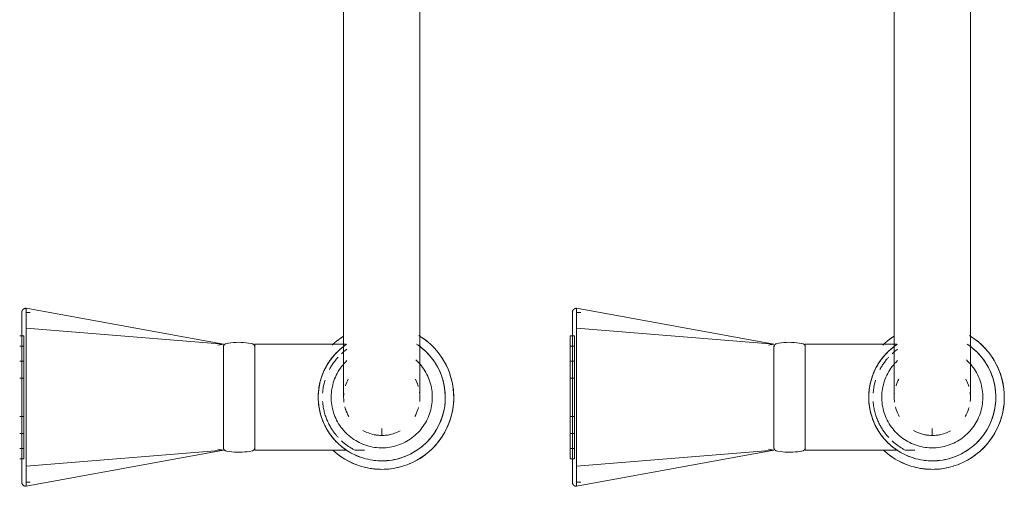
# Model space of a CAD drawing. Header units: millimetres. Extents: x -281 to 121694, y -16481 to 65128.
# Tile 19 of 256: x 14474 to 14706, y 15114 to 15224. Entities that reach past the tile are written whole.
import ezdxf

# ---------------------------------------------------------------- set-up
doc = ezdxf.new("R2010")
doc.units = ezdxf.units.MM
doc.layers.add('A--L74__VasteSanitaireVoorz', color=1, linetype='Continuous', lineweight=5)
doc.layers.add('A--L82__LosseGebruikersInvent', color=1, linetype='Continuous', lineweight=5)

# ---------------------------------------------------------------- blocks, each defined once
blk = doc.blocks.new('NLRS_82_FU_UN_spoekbak_gen_kad - spoelbak dxbxh 900x1200x957-V356-L_80_ 15')
at = {"layer": 'A--L74__VasteSanitaireVoorz'}
for p, q in [((37.39, -44.82), (84, -36.32)), ((84, -36.45), (84, -36.32)), ((84, -41.04), (84, -36.32)), ((84, -36.55), (84, -36.45)), ((84, -36.57), (84, -36.45)), ((167.39, -44.82), (214, -36.32)), ((214, -36.45), (214, -36.32)), ((214, -41.04), (214, -36.32)), ((214, -36.55), (214, -36.45)), ((214, -36.57), (214, -36.45)), ((84, -37.32), (83, -37.32)), ((214, -37.32), (213, -37.32)), ((37.39, -44.82), (84, -41.04)), ((84, -73.61), (84, -41.04)), ((167.39, -44.82), (214, -41.04)), ((214, -73.61), (214, -41.04)), ((85.5, -42.82), (84.5, -42.82)), ((84.5, -42.82), (84.5, -71.82)), ((84.5, -42.82), (84.5, -71.82)), ((85.5, -71.82), (85.5, -42.82)), ((85.5, -71.82), (85.5, -42.82)), ((215.5, -42.82), (214.5, -42.82)), ((214.5, -42.82), (214.5, -71.82)), ((214.5, -42.82), (214.5, -71.82)), ((6.3, -44.82), (4.1, -44.82)), ((30, -44.82), (8.29, -44.82)), ((30, -69.82), (30, -44.82)), ((38.71, -45.05), (37.39, -44.82)), ((37.39, -45.25), (37.39, -69.4)), ((85.5, -45.24), (84.5, -45.24)), ((84.5, -45.24), (84.5, -69.41)), ((84.5, -45.24), (84.5, -69.41)), ((84.5, -69.41), (84.5, -45.24)), ((84.5, -69.41), (84.5, -45.24)), ((85.5, -69.41), (85.5, -45.24)), ((85.5, -69.41), (85.5, -45.24)), ((85.5, -45.24), (85.5, -69.41)), ((85.5, -45.24), (85.5, -69.41)), ((136.3, -44.82), (134.1, -44.82)), ((160, -44.82), (138.29, -44.82)), ((160, -69.82), (160, -44.82)), ((168.71, -45.05), (167.39, -44.82)), ((167.39, -45.25), (167.39, -69.4)), ((215.5, -45.24), (214.5, -45.24)), ((214.5, -45.24), (214.5, -69.41)), ((214.5, -45.24), (214.5, -69.41)), ((214.5, -69.41), (214.5, -45.24)), ((214.5, -69.41), (214.5, -45.24)), ((0, -48.49), (0, -49.97)), ((85.5, -48.79), (84.5, -48.79)), ((84.5, -48.79), (84.5, -65.85)), ((84.5, -48.79), (84.5, -65.85)), ((84.5, -65.85), (84.5, -48.79)), ((84.5, -65.85), (84.5, -48.79)), ((85.5, -65.85), (85.5, -48.79)), ((85.5, -65.85), (85.5, -48.79)), ((85.5, -48.79), (85.5, -65.85)), ((85.5, -48.79), (85.5, -65.85)), ((130, -48.49), (130, -49.97)), ((215.5, -48.79), (214.5, -48.79)), ((214.5, -48.79), (214.5, -65.85)), ((214.5, -48.79), (214.5, -65.85)), ((214.5, -65.85), (214.5, -48.79)), ((214.5, -65.85), (214.5, -48.79)), ((85.5, -52.79), (84.5, -52.79)), ((84.5, -52.79), (84.5, -61.86)), ((84.5, -52.79), (84.5, -61.86)), ((84.5, -61.86), (84.5, -52.79)), ((84.5, -61.86), (84.5, -52.79)), ((85.5, -61.86), (85.5, -52.79)), ((85.5, -61.86), (85.5, -52.79)), ((85.5, -52.79), (85.5, -61.86)), ((85.5, -52.79), (85.5, -61.86)), ((215.5, -52.79), (214.5, -52.79)), ((214.5, -52.79), (214.5, -61.86)), ((214.5, -52.79), (214.5, -61.86)), ((214.5, -61.86), (214.5, -52.79)), ((214.5, -61.86), (214.5, -52.79)), ((84, -59.18), (84, -55.47)), ((214, -59.18), (214, -55.47)), ((84.5, -61.86), (85.5, -61.86)), ((214.5, -61.86), (215.5, -61.86)), ((84.5, -65.85), (85.5, -65.85)), ((214.5, -65.85), (215.5, -65.85)), ((37.39, -69.82), (38.71, -69.6)), ((84.5, -69.41), (85.5, -69.41)), ((167.39, -69.82), (168.71, -69.6)), ((214.5, -69.41), (215.5, -69.41)), ((8.39, -69.82), (30, -69.82)), ((37.39, -69.82), (84, -78.33)), ((37.39, -69.82), (84, -73.61)), ((84.5, -71.82), (85.5, -71.82)), ((138.39, -69.82), (160, -69.82)), ((167.39, -69.82), (214, -78.33)), ((167.39, -69.82), (214, -73.61)), ((214.5, -71.82), (215.5, -71.82)), ((84, -78.33), (84, -73.61)), ((214, -78.33), (214, -73.61)), ((83, -77.33), (84, -77.33)), ((213, -77.33), (214, -77.33)), ((-9, -87.32), (-9, -177.32)), ((9, -177.32), (9, -87.32)), ((121, -87.32), (121, -177.32)), ((139, -177.32), (139, -87.32))]:
    blk.add_line(p, q, dxfattribs=at)
at = {"layer": 'A--L74__VasteSanitaireVoorz', "flags": 128}
for points in [[(84, -36.32), (84.04, -36.32), (84.08, -36.32), (84.12, -36.33), (84.16, -36.33), (84.2, -36.34), (84.24, -36.35), (84.28, -36.36), (84.31, -36.37), (84.35, -36.38), (84.39, -36.4), (84.43, -36.41), (84.46, -36.43), (84.5, -36.45), (84.53, -36.47), (84.56, -36.49), (84.6, -36.52), (84.63, -36.54), (84.66, -36.57), (84.69, -36.59), (84.72, -36.62), (84.74, -36.65), (84.77, -36.68), (84.8, -36.71), (84.82, -36.75), (84.84, -36.78), (84.86, -36.81), (84.88, -36.85), (84.9, -36.88), (84.92, -36.92), (84.93, -36.96), (84.95, -36.99), (84.96, -37.03), (84.97, -37.07), (84.98, -37.11), (84.99, -37.15), (84.99, -37.19), (85, -37.23), (85, -37.27), (85, -37.31), (85, -37.32)], [(214, -36.32), (214.04, -36.32), (214.08, -36.32), (214.12, -36.33), (214.16, -36.33), (214.2, -36.34), (214.24, -36.35), (214.28, -36.36), (214.31, -36.37), (214.35, -36.38), (214.39, -36.4), (214.43, -36.41), (214.46, -36.43), (214.5, -36.45), (214.53, -36.47), (214.56, -36.49), (214.6, -36.52), (214.63, -36.54), (214.66, -36.57), (214.69, -36.59), (214.72, -36.62), (214.74, -36.65), (214.77, -36.68), (214.8, -36.71), (214.82, -36.75), (214.84, -36.78), (214.86, -36.81), (214.88, -36.85), (214.9, -36.88), (214.92, -36.92), (214.93, -36.96), (214.95, -36.99), (214.96, -37.03), (214.97, -37.07), (214.98, -37.11), (214.99, -37.15), (214.99, -37.19), (215, -37.23), (215, -37.27), (215, -37.31), (215, -37.32)], [(85, -37.32), (85, -37.32), (85, -37.34), (85, -37.36), (85, -37.4), (85, -37.43)], [(85, -41.36), (85, -41.14), (85, -40.92), (85, -40.7), (85, -40.49), (85, -40.28), (85, -40.07), (85, -39.87), (85, -39.68), (85, -39.49), (85, -39.31), (85, -39.13), (85, -38.97), (85, -38.8), (85, -38.65), (85, -38.5), (85, -38.36), (85, -38.23), (85, -38.11), (85, -37.99), (85, -37.89), (85, -37.79), (85, -37.7), (85, -37.62), (85, -37.55), (85, -37.49), (85, -37.44), (85, -37.39), (85, -37.36), (85, -37.34), (85, -37.32), (85, -37.32)], [(85, -37.43), (85, -37.84), (85, -38.33), (85, -38.89), (85, -39.53), (85, -40.24), (85, -41.03), (85, -41.88), (85, -42.81), (85, -43.8), (85, -44.86), (85, -45.99), (85, -47.18), (85, -48.43), (85, -49.74), (85, -51.11), (85, -52.53), (85, -53.39)], [(215, -37.32), (215, -37.32), (215, -37.34), (215, -37.36), (215, -37.4), (215, -37.43)], [(215, -41.36), (215, -41.14), (215, -40.92), (215, -40.7), (215, -40.49), (215, -40.28), (215, -40.07), (215, -39.87), (215, -39.68), (215, -39.49), (215, -39.31), (215, -39.13), (215, -38.97), (215, -38.8), (215, -38.65), (215, -38.5), (215, -38.36), (215, -38.23), (215, -38.11), (215, -37.99), (215, -37.89), (215, -37.79), (215, -37.7), (215, -37.62), (215, -37.55), (215, -37.49), (215, -37.44), (215, -37.39), (215, -37.36), (215, -37.34), (215, -37.32), (215, -37.32)], [(215, -37.43), (215, -37.84), (215, -38.33), (215, -38.89), (215, -39.53), (215, -40.24), (215, -41.03), (215, -41.88), (215, -42.81), (215, -43.8), (215, -44.86), (215, -45.99), (215, -47.18), (215, -48.43), (215, -49.74), (215, -51.11), (215, -52.53), (215, -53.39)], [(0, -40.32), (-0.68, -40.34), (-1.36, -40.38), (-2.04, -40.45), (-2.71, -40.54), (-3.38, -40.66), (-4.04, -40.81), (-4.7, -40.99), (-5.35, -41.19), (-5.99, -41.41), (-6.62, -41.67), (-7.24, -41.94), (-7.85, -42.25), (-8.45, -42.57), (-9.03, -42.92), (-9.6, -43.29), (-10.15, -43.69), (-10.69, -44.11), (-11.21, -44.54), (-11.71, -45), (-12.2, -45.48), (-12.66, -45.98), (-13.1, -46.49), (-13.53, -47.03), (-13.93, -47.57), (-14.31, -48.14), (-14.66, -48.72), (-14.99, -49.31), (-15.3, -49.92), (-15.59, -50.54), (-15.84, -51.16), (-16.08, -51.8), (-16.29, -52.45), (-16.47, -53.11), (-16.62, -53.77), (-16.75, -54.43), (-16.85, -55.11), (-16.93, -55.78), (-16.98, -56.46), (-17, -57.14), (-16.99, -57.82), (-16.96, -58.5), (-16.9, -59.18), (-16.81, -59.85), (-16.7, -60.52), (-16.56, -61.19), (-16.39, -61.85), (-16.19, -62.5), (-15.97, -63.14), (-15.73, -63.77), (-15.46, -64.4), (-15.16, -65.01), (-14.84, -65.61), (-14.5, -66.2), (-14.13, -66.77), (-13.74, -67.33), (-13.33, -67.87), (-12.9, -68.39), (-12.45, -68.9), (-11.97, -69.39), (-11.48, -69.86), (-10.97, -70.31), (-10.44, -70.74), (-9.9, -71.14), (-9.34, -71.53), (-8.76, -71.89)], [(11.48, -44.79), (10.97, -44.34), (10.44, -43.91), (9.9, -43.5), (9.34, -43.12), (8.76, -42.76), (8.17, -42.42), (7.57, -42.1), (6.96, -41.81), (6.33, -41.55), (5.69, -41.31), (5.05, -41.09), (4.4, -40.9), (3.74, -40.74), (3.07, -40.6), (2.4, -40.49), (1.72, -40.41), (1.05, -40.36), (0.37, -40.33), (0, -40.32)], [(85, -73.28), (85, -71.42), (85, -69.53), (85, -67.62), (85, -65.7), (85, -63.76), (85, -61.81), (85, -59.86), (85, -57.9), (85, -55.94), (85, -53.98), (85, -52.03), (85, -50.09), (85, -48.15), (85, -46.24), (85, -44.34), (85, -42.46), (85, -41.36)], [(130, -40.32), (129.32, -40.34), (128.64, -40.38), (127.96, -40.45), (127.29, -40.54), (126.62, -40.66), (125.96, -40.81), (125.3, -40.99), (124.65, -41.19), (124.01, -41.41), (123.38, -41.67), (122.76, -41.94), (122.15, -42.25), (121.55, -42.57), (120.97, -42.92), (120.4, -43.29), (119.85, -43.69), (119.31, -44.11), (118.79, -44.54), (118.29, -45), (117.8, -45.48), (117.34, -45.98), (116.9, -46.49), (116.47, -47.03), (116.07, -47.57), (115.69, -48.14), (115.34, -48.72), (115.01, -49.31), (114.7, -49.92), (114.41, -50.54), (114.16, -51.16), (113.92, -51.8), (113.71, -52.45), (113.53, -53.11), (113.38, -53.77), (113.25, -54.43), (113.15, -55.11), (113.07, -55.78), (113.02, -56.46), (113, -57.14), (113.01, -57.82), (113.04, -58.5), (113.1, -59.18), (113.19, -59.85), (113.3, -60.52), (113.44, -61.19), (113.61, -61.85), (113.81, -62.5), (114.03, -63.14), (114.27, -63.77), (114.54, -64.4), (114.84, -65.01), (115.16, -65.61), (115.5, -66.2), (115.87, -66.77), (116.26, -67.33), (116.67, -67.87), (117.1, -68.39), (117.55, -68.9), (118.03, -69.39), (118.52, -69.86), (119.03, -70.31), (119.56, -70.74), (120.1, -71.14), (120.66, -71.53), (121.24, -71.89)], [(141.48, -44.79), (140.97, -44.34), (140.44, -43.91), (139.9, -43.5), (139.34, -43.12), (138.76, -42.76), (138.17, -42.42), (137.57, -42.1), (136.96, -41.81), (136.33, -41.55), (135.69, -41.31), (135.05, -41.09), (134.4, -40.9), (133.74, -40.74), (133.07, -40.6), (132.4, -40.49), (131.72, -40.41), (131.05, -40.36), (130.37, -40.33), (130, -40.32)], [(215, -73.28), (215, -71.42), (215, -69.53), (215, -67.62), (215, -65.7), (215, -63.76), (215, -61.81), (215, -59.86), (215, -57.9), (215, -55.94), (215, -53.98), (215, -52.03), (215, -50.09), (215, -48.15), (215, -46.24), (215, -44.34), (215, -42.46), (215, -41.36)], [(0, -42.32), (-0.6, -42.34), (-1.2, -42.37), (-1.8, -42.43), (-2.39, -42.52), (-2.98, -42.62), (-3.57, -42.75), (-4.15, -42.91), (-4.72, -43.09), (-5.28, -43.29), (-5.84, -43.51), (-6.39, -43.75), (-6.93, -44.02), (-7.45, -44.31), (-7.97, -44.62), (-8.47, -44.94), (-8.96, -45.29), (-9.43, -45.66), (-9.89, -46.05), (-10.33, -46.45), (-10.76, -46.87), (-11.17, -47.31), (-11.56, -47.77), (-11.93, -48.24), (-12.29, -48.72), (-12.62, -49.22), (-12.94, -49.73), (-13.23, -50.25), (-13.5, -50.79), (-13.75, -51.33), (-13.98, -51.89), (-14.19, -52.45), (-14.37, -53.02), (-14.53, -53.6), (-14.67, -54.19), (-14.78, -54.77), (-14.87, -55.37), (-14.94, -55.96), (-14.98, -56.56), (-15, -57.16), (-14.99, -57.76), (-14.96, -58.36), (-14.91, -58.96), (-14.83, -59.55), (-14.73, -60.15), (-14.61, -60.73), (-14.46, -61.31), (-14.29, -61.89), (-14.09, -62.46), (-13.88, -63.02), (-13.64, -63.57), (-13.38, -64.11), (-13.1, -64.64), (-12.79, -65.15), (-12.47, -65.66), (-12.13, -66.15), (-11.76, -66.63), (-11.38, -67.09), (-10.98, -67.54), (-10.57, -67.97), (-10.13, -68.38), (-9.68, -68.78), (-9.22, -69.16), (-8.73, -69.52), (-8.24, -69.86)], [(8.47, -69.7), (8.96, -69.36), (9.43, -68.99), (9.89, -68.6), (10.33, -68.2), (10.76, -67.77), (11.17, -67.34), (11.56, -66.88), (11.93, -66.41), (12.29, -65.93), (12.62, -65.43), (12.94, -64.92), (13.23, -64.39), (13.5, -63.86), (13.75, -63.31), (13.98, -62.76), (14.19, -62.2), (14.37, -61.62), (14.53, -61.05), (14.67, -60.46), (14.78, -59.87), (14.87, -59.28), (14.94, -58.68), (14.98, -58.09), (15, -57.49), (14.99, -56.89), (14.96, -56.29), (14.91, -55.69), (14.83, -55.09), (14.73, -54.5), (14.61, -53.92), (14.46, -53.33), (14.29, -52.76), (14.09, -52.19), (13.88, -51.63), (13.64, -51.08), (13.38, -50.54), (13.1, -50.01), (12.79, -49.49), (12.47, -48.99), (12.13, -48.5), (11.76, -48.02), (11.38, -47.56), (10.98, -47.11), (10.57, -46.68), (10.13, -46.26), (9.68, -45.87), (9.22, -45.49), (8.73, -45.13), (8.24, -44.79), (7.73, -44.47), (7.21, -44.17), (6.68, -43.89), (6.14, -43.64), (5.59, -43.4), (5.02, -43.19), (4.46, -43), (3.88, -42.83), (3.3, -42.69), (2.71, -42.57), (2.12, -42.47), (1.52, -42.4), (0.92, -42.35), (0.32, -42.33), (0, -42.32)], [(130, -42.32), (129.4, -42.34), (128.8, -42.37), (128.2, -42.43), (127.61, -42.52), (127.02, -42.62), (126.43, -42.75), (125.85, -42.91), (125.28, -43.09), (124.72, -43.29), (124.16, -43.51), (123.61, -43.75), (123.07, -44.02), (122.55, -44.31), (122.03, -44.62), (121.53, -44.94), (121.04, -45.29), (120.57, -45.66), (120.11, -46.05), (119.67, -46.45), (119.24, -46.87), (118.83, -47.31), (118.44, -47.77), (118.07, -48.24), (117.71, -48.72), (117.38, -49.22), (117.06, -49.73), (116.77, -50.25), (116.5, -50.79), (116.25, -51.33), (116.02, -51.89), (115.81, -52.45), (115.63, -53.02), (115.47, -53.6), (115.33, -54.19), (115.22, -54.77), (115.13, -55.37), (115.06, -55.96), (115.02, -56.56), (115, -57.16), (115.01, -57.76), (115.04, -58.36), (115.09, -58.96), (115.17, -59.55), (115.27, -60.15), (115.39, -60.73), (115.54, -61.31), (115.71, -61.89), (115.91, -62.46), (116.12, -63.02), (116.36, -63.57), (116.62, -64.11), (116.9, -64.64), (117.21, -65.15), (117.53, -65.66), (117.87, -66.15), (118.24, -66.63), (118.62, -67.09), (119.02, -67.54), (119.43, -67.97), (119.87, -68.38), (120.32, -68.78), (120.78, -69.16), (121.27, -69.52), (121.76, -69.86)], [(138.47, -69.7), (138.96, -69.36), (139.43, -68.99), (139.89, -68.6), (140.33, -68.2), (140.76, -67.77), (141.17, -67.34), (141.56, -66.88), (141.93, -66.41), (142.29, -65.93), (142.62, -65.43), (142.94, -64.92), (143.23, -64.39), (143.5, -63.86), (143.75, -63.31), (143.98, -62.76), (144.19, -62.2), (144.37, -61.62), (144.53, -61.05), (144.67, -60.46), (144.78, -59.87), (144.87, -59.28), (144.94, -58.68), (144.98, -58.09), (145, -57.49), (144.99, -56.89), (144.96, -56.29), (144.91, -55.69), (144.83, -55.09), (144.73, -54.5), (144.61, -53.92), (144.46, -53.33), (144.29, -52.76), (144.09, -52.19), (143.88, -51.63), (143.64, -51.08), (143.38, -50.54), (143.1, -50.01), (142.79, -49.49), (142.47, -48.99), (142.13, -48.5), (141.76, -48.02), (141.38, -47.56), (140.98, -47.11), (140.57, -46.68), (140.13, -46.26), (139.68, -45.87), (139.22, -45.49), (138.73, -45.13), (138.24, -44.79), (137.73, -44.47), (137.21, -44.17), (136.68, -43.89), (136.14, -43.64), (135.59, -43.4), (135.02, -43.19), (134.46, -43), (133.88, -42.83), (133.3, -42.69), (132.71, -42.57), (132.12, -42.47), (131.52, -42.4), (130.92, -42.35), (130.32, -42.33), (130, -42.32)], [(0, -45.39), (-0.48, -45.4), (-0.95, -45.42), (-1.43, -45.47), (-1.9, -45.54), (-2.37, -45.62), (-2.84, -45.73), (-3.3, -45.85), (-3.76, -45.99), (-4.21, -46.15), (-4.65, -46.33), (-5.08, -46.52), (-5.51, -46.74), (-5.93, -46.96), (-6.34, -47.21), (-6.74, -47.47), (-7.13, -47.75), (-7.51, -48.04), (-7.87, -48.35), (-8.22, -48.67), (-8.56, -49.01), (-8.89, -49.36), (-9.2, -49.72), (-9.5, -50.09), (-9.78, -50.48), (-10.05, -50.87), (-10.3, -51.28), (-10.53, -51.7), (-10.75, -52.12), (-10.94, -52.56), (-11.13, -53), (-11.29, -53.45), (-11.44, -53.9), (-11.56, -54.36), (-11.67, -54.83), (-11.76, -55.29), (-11.84, -55.77), (-11.89, -56.24), (-11.92, -56.72), (-11.94, -57.2), (-11.93, -57.67), (-11.91, -58.15), (-11.87, -58.63), (-11.81, -59.1), (-11.72, -59.57), (-11.63, -60.04), (-11.51, -60.5), (-11.37, -60.96), (-11.22, -61.41), (-11.05, -61.85), (-10.86, -62.29), (-10.65, -62.72), (-10.42, -63.14), (-10.18, -63.56), (-9.93, -63.96), (-9.65, -64.35), (-9.36, -64.73), (-9.06, -65.1), (-8.74, -65.45), (-8.41, -65.8), (-8.06, -66.13)], [(8.22, -65.98), (8.56, -65.64), (8.89, -65.29), (9.2, -64.93), (9.5, -64.56), (9.78, -64.17), (10.05, -63.77), (10.3, -63.37), (10.53, -62.95), (10.75, -62.53), (10.94, -62.09), (11.13, -61.65), (11.29, -61.2), (11.44, -60.75), (11.56, -60.29), (11.67, -59.82), (11.76, -59.35), (11.84, -58.88), (11.89, -58.41), (11.92, -57.93), (11.94, -57.45), (11.93, -56.98), (11.91, -56.5), (11.87, -56.02), (11.81, -55.55), (11.72, -55.08), (11.63, -54.61), (11.51, -54.15), (11.37, -53.69), (11.22, -53.24), (11.05, -52.79), (10.86, -52.36), (10.65, -51.93), (10.42, -51.5), (10.18, -51.09), (9.93, -50.69), (9.65, -50.3), (9.36, -49.92), (9.06, -49.55), (8.74, -49.19), (8.41, -48.85), (8.06, -48.52), (7.71, -48.21), (7.33, -47.9), (6.95, -47.62), (6.56, -47.35), (6.15, -47.09), (5.74, -46.86), (5.32, -46.64), (4.89, -46.43), (4.45, -46.24), (4, -46.08), (3.55, -45.92), (3.09, -45.79), (2.62, -45.68), (2.16, -45.58), (1.68, -45.51), (1.21, -45.45), (0.73, -45.41), (0.26, -45.39), (0, -45.39)], [(30, -45.42), (30, -45.39), (30, -45.36), (30.01, -45.33), (30.01, -45.3), (30.01, -45.27), (30.02, -45.24), (30.03, -45.21), (30.04, -45.18), (30.05, -45.16), (30.06, -45.13), (30.07, -45.1), (30.08, -45.07), (30.1, -45.05), (30.11, -45.02), (30.13, -45), (30.15, -44.97), (30.17, -44.95), (30.19, -44.92), (30.21, -44.9), (30.23, -44.88), (30.25, -44.86), (30.27, -44.84), (30.3, -44.82), (30.32, -44.8), (30.34, -44.79), (30.37, -44.77), (30.4, -44.76), (30.42, -44.74), (30.45, -44.73), (30.48, -44.72), (30.51, -44.71), (30.53, -44.7), (30.56, -44.69), (30.59, -44.69)], [(30, -45.42), (30, -45.43), (30, -45.46), (30, -45.5), (30, -45.57), (30, -45.66), (30, -45.76), (30, -45.88), (30, -46.02), (30, -46.18), (30, -46.36), (30, -46.55), (30, -46.76), (30, -46.99), (30, -47.24), (30, -47.5), (30, -47.78), (30, -48.07), (30, -48.37), (30, -48.7), (30, -49.03), (30, -49.38), (30, -49.74), (30, -50.11), (30, -50.5), (30, -50.89), (30, -51.3), (30, -51.71), (30, -52.14), (30, -52.57), (30, -53.01), (30, -53.46), (30, -53.91), (30, -54.37), (30, -54.83), (30, -55.3), (30, -55.77), (30, -56.24), (30, -56.72), (30, -57.2), (30, -57.67), (30, -58.15), (30, -58.62), (30, -59.09), (30, -59.56), (30, -60.03), (30, -60.49), (30, -60.95), (30, -61.4), (30, -61.84), (30, -62.28), (30, -62.71), (30, -63.13), (30, -63.54), (30, -63.94), (30, -64.33), (30, -64.71), (30, -65.08), (30, -65.43), (30, -65.77), (30, -66.1), (30, -66.42), (30, -66.72), (30, -67), (30, -67.27), (30, -67.52), (30, -67.76), (30, -67.98), (30, -68.19), (30, -68.37), (30, -68.54), (30, -68.69), (30, -68.82), (30, -68.94), (30, -69.03), (30, -69.11), (30, -69.17), (30, -69.21), (30, -69.23), (30, -69.23)], [(30, -46.46), (30, -46.28), (30, -46.11), (30, -45.96), (30, -45.82), (30, -45.71), (30, -45.62), (30, -45.54), (30, -45.48), (30, -45.44), (30, -45.42), (30, -45.42)], [(30.59, -44.69), (31.18, -44.57), (31.78, -44.48), (32.37, -44.42), (32.97, -44.38), (33.57, -44.36), (34.17, -44.37), (34.77, -44.4), (35.37, -44.45), (35.96, -44.53), (36.55, -44.64), (36.8, -44.69)], [(36.8, -44.69), (36.83, -44.69), (36.86, -44.7), (36.88, -44.71), (36.91, -44.72), (36.94, -44.73), (36.97, -44.74), (36.99, -44.76), (37.02, -44.77), (37.05, -44.79), (37.07, -44.8), (37.1, -44.82), (37.12, -44.84), (37.14, -44.86), (37.16, -44.88), (37.18, -44.9), (37.21, -44.92), (37.22, -44.95), (37.24, -44.97), (37.26, -44.99), (37.28, -45.02), (37.29, -45.05), (37.31, -45.07), (37.32, -45.1), (37.33, -45.13), (37.34, -45.15), (37.35, -45.18), (37.36, -45.21), (37.37, -45.24), (37.38, -45.27), (37.38, -45.3), (37.39, -45.33), (37.39, -45.36), (37.39, -45.39), (37.39, -45.42)], [(37.39, -69.23), (37.39, -69.22), (37.39, -69.19), (37.39, -69.14), (37.39, -69.08), (37.39, -68.99), (37.39, -68.89), (37.39, -68.77), (37.39, -68.62), (37.39, -68.47), (37.39, -68.29), (37.39, -68.09), (37.39, -67.88), (37.39, -67.66), (37.39, -67.41), (37.39, -67.15), (37.39, -66.87), (37.39, -66.58), (37.39, -66.27), (37.39, -65.95), (37.39, -65.62), (37.39, -65.27), (37.39, -64.91), (37.39, -64.54), (37.39, -64.15), (37.39, -63.76), (37.39, -63.35), (37.39, -62.93), (37.39, -62.51), (37.39, -62.08), (37.39, -61.64), (37.39, -61.19), (37.39, -60.74), (37.39, -60.28), (37.39, -59.81), (37.39, -59.35), (37.39, -58.88), (37.39, -58.4), (37.39, -57.93), (37.39, -57.45), (37.39, -56.98), (37.39, -56.5), (37.39, -56.03), (37.39, -55.55), (37.39, -55.08), (37.39, -54.62), (37.39, -54.16), (37.39, -53.7), (37.39, -53.25), (37.39, -52.81), (37.39, -52.37), (37.39, -51.94), (37.39, -51.52), (37.39, -51.11), (37.39, -50.71), (37.39, -50.32), (37.39, -49.94), (37.39, -49.57), (37.39, -49.22), (37.39, -48.87), (37.39, -48.55), (37.39, -48.23), (37.39, -47.93), (37.39, -47.65), (37.39, -47.38), (37.39, -47.12), (37.39, -46.89), (37.39, -46.67), (37.39, -46.46), (37.39, -46.28), (37.39, -46.11), (37.39, -45.96), (37.39, -45.82), (37.39, -45.71), (37.39, -45.62), (37.39, -45.54), (37.39, -45.48), (37.39, -45.44), (37.39, -45.42), (37.39, -45.42)], [(37.39, -45.42), (37.39, -45.43), (37.39, -45.46), (37.39, -45.5), (37.39, -45.57), (37.39, -45.66), (37.39, -45.76), (37.39, -45.88), (37.39, -46.02), (37.39, -46.18), (37.39, -46.36)], [(130, -45.39), (129.52, -45.4), (129.05, -45.42), (128.57, -45.47), (128.1, -45.54), (127.63, -45.62), (127.16, -45.73), (126.7, -45.85), (126.24, -45.99), (125.79, -46.15), (125.35, -46.33), (124.92, -46.52), (124.49, -46.74), (124.07, -46.96), (123.66, -47.21), (123.26, -47.47), (122.87, -47.75), (122.49, -48.04), (122.13, -48.35), (121.78, -48.67), (121.44, -49.01), (121.11, -49.36), (120.8, -49.72), (120.5, -50.09), (120.22, -50.48), (119.95, -50.87), (119.7, -51.28), (119.47, -51.7), (119.25, -52.12), (119.06, -52.56), (118.87, -53), (118.71, -53.45), (118.56, -53.9), (118.44, -54.36), (118.33, -54.83), (118.24, -55.29), (118.16, -55.77), (118.11, -56.24), (118.08, -56.72), (118.06, -57.2), (118.07, -57.67), (118.09, -58.15), (118.13, -58.63), (118.19, -59.1), (118.28, -59.57), (118.37, -60.04), (118.49, -60.5), (118.63, -60.96), (118.78, -61.41), (118.95, -61.85), (119.14, -62.29), (119.35, -62.72), (119.58, -63.14), (119.82, -63.56), (120.07, -63.96), (120.35, -64.35), (120.64, -64.73), (120.94, -65.1), (121.26, -65.45), (121.59, -65.8), (121.94, -66.13)], [(138.22, -65.98), (138.56, -65.64), (138.89, -65.29), (139.2, -64.93), (139.5, -64.56), (139.78, -64.17), (140.05, -63.77), (140.3, -63.37), (140.53, -62.95), (140.75, -62.53), (140.94, -62.09), (141.13, -61.65), (141.29, -61.2), (141.44, -60.75), (141.56, -60.29), (141.67, -59.82), (141.76, -59.35), (141.84, -58.88), (141.89, -58.41), (141.92, -57.93), (141.94, -57.45), (141.93, -56.98), (141.91, -56.5), (141.87, -56.02), (141.81, -55.55), (141.72, -55.08), (141.63, -54.61), (141.51, -54.15), (141.37, -53.69), (141.22, -53.24), (141.05, -52.79), (140.86, -52.36), (140.65, -51.93), (140.42, -51.5), (140.18, -51.09), (139.93, -50.69), (139.65, -50.3), (139.36, -49.92), (139.06, -49.55), (138.74, -49.19), (138.41, -48.85), (138.06, -48.52), (137.71, -48.21), (137.33, -47.9), (136.95, -47.62), (136.56, -47.35), (136.15, -47.09), (135.74, -46.86), (135.32, -46.64), (134.89, -46.43), (134.45, -46.24), (134, -46.08), (133.55, -45.92), (133.09, -45.79), (132.62, -45.68), (132.16, -45.58), (131.68, -45.51), (131.21, -45.45), (130.73, -45.41), (130.26, -45.39), (130, -45.39)], [(160, -45.42), (160, -45.39), (160, -45.36), (160.01, -45.33), (160.01, -45.3), (160.01, -45.27), (160.02, -45.24), (160.03, -45.21), (160.04, -45.18), (160.05, -45.16), (160.06, -45.13), (160.07, -45.1), (160.08, -45.07), (160.1, -45.05), (160.11, -45.02), (160.13, -45), (160.15, -44.97), (160.17, -44.95), (160.19, -44.92), (160.21, -44.9), (160.23, -44.88), (160.25, -44.86), (160.27, -44.84), (160.3, -44.82), (160.32, -44.8), (160.34, -44.79), (160.37, -44.77), (160.4, -44.76), (160.42, -44.74), (160.45, -44.73), (160.48, -44.72), (160.51, -44.71), (160.53, -44.7), (160.56, -44.69), (160.59, -44.69)], [(160, -45.42), (160, -45.43), (160, -45.46), (160, -45.5), (160, -45.57), (160, -45.66), (160, -45.76), (160, -45.88), (160, -46.02), (160, -46.18), (160, -46.36), (160, -46.55), (160, -46.76), (160, -46.99), (160, -47.24), (160, -47.5), (160, -47.78), (160, -48.07), (160, -48.37), (160, -48.7), (160, -49.03), (160, -49.38), (160, -49.74), (160, -50.11), (160, -50.5), (160, -50.89), (160, -51.3), (160, -51.71), (160, -52.14), (160, -52.57), (160, -53.01), (160, -53.46), (160, -53.91), (160, -54.37), (160, -54.83), (160, -55.3), (160, -55.77), (160, -56.24), (160, -56.72), (160, -57.2), (160, -57.67), (160, -58.15), (160, -58.62), (160, -59.09), (160, -59.56), (160, -60.03), (160, -60.49), (160, -60.95), (160, -61.4), (160, -61.84), (160, -62.28), (160, -62.71), (160, -63.13), (160, -63.54), (160, -63.94), (160, -64.33), (160, -64.71), (160, -65.08), (160, -65.43), (160, -65.77), (160, -66.1), (160, -66.42), (160, -66.72), (160, -67), (160, -67.27), (160, -67.52), (160, -67.76), (160, -67.98), (160, -68.19), (160, -68.37), (160, -68.54), (160, -68.69), (160, -68.82), (160, -68.94), (160, -69.03), (160, -69.11), (160, -69.17), (160, -69.21), (160, -69.23), (160, -69.23)], [(160, -46.46), (160, -46.28), (160, -46.11), (160, -45.96), (160, -45.82), (160, -45.71), (160, -45.62), (160, -45.54), (160, -45.48), (160, -45.44), (160, -45.42), (160, -45.42)], [(160.59, -44.69), (161.18, -44.57), (161.78, -44.48), (162.37, -44.42), (162.97, -44.38), (163.57, -44.36), (164.17, -44.37), (164.77, -44.4), (165.37, -44.45), (165.96, -44.53), (166.55, -44.64), (166.8, -44.69)], [(166.8, -44.69), (166.83, -44.69), (166.86, -44.7), (166.88, -44.71), (166.91, -44.72), (166.94, -44.73), (166.97, -44.74), (166.99, -44.76), (167.02, -44.77), (167.05, -44.79), (167.07, -44.8), (167.1, -44.82), (167.12, -44.84), (167.14, -44.86), (167.16, -44.88), (167.18, -44.9), (167.21, -44.92), (167.22, -44.95), (167.24, -44.97), (167.26, -44.99), (167.28, -45.02), (167.29, -45.05), (167.31, -45.07), (167.32, -45.1), (167.33, -45.13), (167.34, -45.15), (167.35, -45.18), (167.36, -45.21), (167.37, -45.24), (167.38, -45.27), (167.38, -45.3), (167.39, -45.33), (167.39, -45.36), (167.39, -45.39), (167.39, -45.42)], [(167.39, -69.23), (167.39, -69.22), (167.39, -69.19), (167.39, -69.14), (167.39, -69.08), (167.39, -68.99), (167.39, -68.89), (167.39, -68.77), (167.39, -68.62), (167.39, -68.47), (167.39, -68.29), (167.39, -68.09), (167.39, -67.88), (167.39, -67.66), (167.39, -67.41), (167.39, -67.15), (167.39, -66.87), (167.39, -66.58), (167.39, -66.27), (167.39, -65.95), (167.39, -65.62), (167.39, -65.27), (167.39, -64.91), (167.39, -64.54), (167.39, -64.15), (167.39, -63.76), (167.39, -63.35), (167.39, -62.93), (167.39, -62.51), (167.39, -62.08), (167.39, -61.64), (167.39, -61.19), (167.39, -60.74), (167.39, -60.28), (167.39, -59.81), (167.39, -59.35), (167.39, -58.88), (167.39, -58.4), (167.39, -57.93), (167.39, -57.45), (167.39, -56.98), (167.39, -56.5), (167.39, -56.03), (167.39, -55.55), (167.39, -55.08), (167.39, -54.62), (167.39, -54.16), (167.39, -53.7), (167.39, -53.25), (167.39, -52.81), (167.39, -52.37), (167.39, -51.94), (167.39, -51.52), (167.39, -51.11), (167.39, -50.71), (167.39, -50.32), (167.39, -49.94), (167.39, -49.57), (167.39, -49.22), (167.39, -48.87), (167.39, -48.55), (167.39, -48.23), (167.39, -47.93), (167.39, -47.65), (167.39, -47.38), (167.39, -47.12), (167.39, -46.89), (167.39, -46.67), (167.39, -46.46), (167.39, -46.28), (167.39, -46.11), (167.39, -45.96), (167.39, -45.82), (167.39, -45.71), (167.39, -45.62), (167.39, -45.54), (167.39, -45.48), (167.39, -45.44), (167.39, -45.42), (167.39, -45.42)], [(167.39, -45.42), (167.39, -45.43), (167.39, -45.46), (167.39, -45.5), (167.39, -45.57), (167.39, -45.66), (167.39, -45.76), (167.39, -45.88), (167.39, -46.02), (167.39, -46.18), (167.39, -46.36)], [(-4.33, -49.43), (-4.01, -49.27), (-3.68, -49.11), (-3.35, -48.97), (-3.01, -48.84), (-2.67, -48.73), (-2.33, -48.63), (-1.98, -48.54), (-1.63, -48.47), (-1.27, -48.41), (-0.91, -48.37), (-0.55, -48.34), (-0.19, -48.33), (0, -48.32)], [(0, -48.32), (0.36, -48.33), (0.72, -48.35), (1.08, -48.39), (1.43, -48.44), (1.79, -48.5), (2.14, -48.58), (2.49, -48.67), (2.83, -48.78), (3.17, -48.9), (3.5, -49.03), (3.83, -49.18), (4.16, -49.34), (4.47, -49.51)], [(125.67, -49.43), (125.99, -49.27), (126.32, -49.11), (126.65, -48.97), (126.99, -48.84), (127.33, -48.73), (127.67, -48.63), (128.02, -48.54), (128.37, -48.47), (128.73, -48.41), (129.09, -48.37), (129.45, -48.34), (129.81, -48.33), (130, -48.32)], [(130, -48.32), (130.36, -48.33), (130.72, -48.35), (131.08, -48.39), (131.43, -48.44), (131.79, -48.5), (132.14, -48.58), (132.49, -48.67), (132.83, -48.78), (133.17, -48.9), (133.5, -49.03), (133.83, -49.18), (134.16, -49.34), (134.47, -49.51)], [(85, -53.39), (85, -53.57), (85, -53.76), (85, -53.96), (85, -54.16), (85, -54.37), (85, -54.58), (85, -54.79), (85, -55.01), (85, -55.24), (85, -55.46), (85, -55.69), (85, -55.92), (85, -56.16), (85, -56.4), (85, -56.63), (85, -56.87), (85, -57.11), (85, -57.35), (85, -57.59), (85, -57.83), (85, -58.07), (85, -58.31), (85, -58.54), (85, -58.78), (85, -59.01), (85, -59.24), (85, -59.46), (85, -59.69), (85, -59.9), (85, -60.12), (85, -60.33), (85, -60.53), (85, -60.73), (85, -60.93), (85, -61.12), (85, -61.26)], [(215, -53.39), (215, -53.57), (215, -53.76), (215, -53.96), (215, -54.16), (215, -54.37), (215, -54.58), (215, -54.79), (215, -55.01), (215, -55.24), (215, -55.46), (215, -55.69), (215, -55.92), (215, -56.16), (215, -56.4), (215, -56.63), (215, -56.87), (215, -57.11), (215, -57.35), (215, -57.59), (215, -57.83), (215, -58.07), (215, -58.31), (215, -58.54), (215, -58.78), (215, -59.01), (215, -59.24), (215, -59.46), (215, -59.69), (215, -59.9), (215, -60.12), (215, -60.33), (215, -60.53), (215, -60.73), (215, -60.93), (215, -61.12), (215, -61.26)], [(-8.68, -54.93), (-8.57, -54.59), (-8.46, -54.24)], [(8.51, -54.4), (8.62, -54.74), (8.72, -55.09)], [(121.32, -54.93), (121.43, -54.59), (121.54, -54.24)], [(138.51, -54.4), (138.62, -54.74), (138.72, -55.09)], [(-8.92, -58.5), (-8.96, -58.14), (-8.99, -57.78), (-9, -57.42), (-9, -57.06), (-8.98, -56.7), (-8.95, -56.34)], [(-9, -57.32), (-9, -57.35), (-9, -57.42), (-9, -57.54), (-9, -57.71), (-9, -57.92), (-9, -58.18), (-9, -58.49), (-9, -58.85), (-9, -59.25), (-9, -59.69), (-9, -60.18), (-9, -60.71), (-9, -61.29), (-9, -61.91), (-9, -62.56), (-9, -63.26), (-9, -64), (-9, -64.77), (-9, -65.58), (-9, -66.42), (-9, -67.3), (-9, -68.21), (-9, -69.15), (-9, -70.12), (-9, -71.11), (-9, -72.14), (-9, -73.18), (-9, -74.25), (-9, -75.34), (-9, -76.45), (-9, -77.58), (-9, -78.72), (-9, -79.88), (-9, -81.05), (-9, -82.22), (-9, -83.41), (-9, -84.6), (-9, -85.8), (-9, -87), (-9, -87.32)], [(8.92, -56.15), (8.96, -56.51), (8.99, -56.87), (9, -57.23), (9, -57.59), (8.98, -57.95), (8.95, -58.3)], [(9, -87.32), (9, -86.12), (9, -84.93), (9, -83.73), (9, -82.54), (9, -81.36), (9, -80.19), (9, -79.03), (9, -77.89), (9, -76.76), (9, -75.64), (9, -74.55), (9, -73.47), (9, -72.42), (9, -71.39), (9, -70.38), (9, -69.41), (9, -68.46), (9, -67.54), (9, -66.66), (9, -65.8), (9, -64.98), (9, -64.2), (9, -63.46), (9, -62.75), (9, -62.08), (9, -61.45), (9, -60.87), (9, -60.32), (9, -59.82), (9, -59.36), (9, -58.95), (9, -58.58), (9, -58.26), (9, -57.99), (9, -57.76), (9, -57.58), (9, -57.45), (9, -57.36), (9, -57.33)], [(121.08, -58.5), (121.04, -58.14), (121.01, -57.78), (121, -57.42), (121, -57.06), (121.02, -56.7), (121.05, -56.34)], [(121, -57.32), (121, -57.35), (121, -57.42), (121, -57.54), (121, -57.71), (121, -57.92), (121, -58.18), (121, -58.49), (121, -58.85), (121, -59.25), (121, -59.69), (121, -60.18), (121, -60.71), (121, -61.29), (121, -61.91), (121, -62.56), (121, -63.26), (121, -64), (121, -64.77), (121, -65.58), (121, -66.42), (121, -67.3), (121, -68.21), (121, -69.15), (121, -70.12), (121, -71.11), (121, -72.14), (121, -73.18), (121, -74.25), (121, -75.34), (121, -76.45), (121, -77.58), (121, -78.72), (121, -79.88), (121, -81.05), (121, -82.22), (121, -83.41), (121, -84.6), (121, -85.8), (121, -87), (121, -87.32)], [(138.92, -56.15), (138.96, -56.51), (138.99, -56.87), (139, -57.23), (139, -57.59), (138.98, -57.95), (138.95, -58.3)], [(139, -87.32), (139, -86.12), (139, -84.93), (139, -83.73), (139, -82.54), (139, -81.36), (139, -80.19), (139, -79.03), (139, -77.89), (139, -76.76), (139, -75.64), (139, -74.55), (139, -73.47), (139, -72.42), (139, -71.39), (139, -70.38), (139, -69.41), (139, -68.46), (139, -67.54), (139, -66.66), (139, -65.8), (139, -64.98), (139, -64.2), (139, -63.46), (139, -62.75), (139, -62.08), (139, -61.45), (139, -60.87), (139, -60.32), (139, -59.82), (139, -59.36), (139, -58.95), (139, -58.58), (139, -58.26), (139, -57.99), (139, -57.76), (139, -57.58), (139, -57.45), (139, -57.36), (139, -57.33)], [(-8.1, -61.25), (-8.25, -60.92), (-8.39, -60.59), (-8.51, -60.25), (-8.62, -59.9)], [(8.57, -60.06), (8.46, -60.4), (8.33, -60.74), (8.18, -61.07), (8.03, -61.39)], [(121.9, -61.25), (121.75, -60.92), (121.61, -60.59), (121.49, -60.25), (121.38, -59.9)], [(138.57, -60.06), (138.46, -60.4), (138.33, -60.74), (138.18, -61.07), (138.03, -61.39)], [(85, -61.26), (85, -62.71), (85, -64.11), (85, -65.46), (85, -66.74), (85, -67.97), (85, -69.13), (85, -70.23), (85, -71.26), (85, -72.23), (85, -73.13), (85, -73.95), (85, -74.71), (85, -75.39), (85, -76), (85, -76.53), (85, -76.99), (85, -77.22)], [(215, -61.26), (215, -62.71), (215, -64.11), (215, -65.46), (215, -66.74), (215, -67.97), (215, -69.13), (215, -70.23), (215, -71.26), (215, -72.23), (215, -73.13), (215, -73.95), (215, -74.71), (215, -75.39), (215, -76), (215, -76.53), (215, -76.99), (215, -77.22)], [(9.03, -71.73), (9.6, -71.35), (10.15, -70.96), (10.69, -70.54), (11.21, -70.1), (11.71, -69.65)], [(30, -69.23), (30, -69.22), (30, -69.19), (30, -69.14), (30, -69.08), (30, -68.99), (30, -68.89), (30, -68.77), (30, -68.62), (30, -68.47), (30, -68.29)], [(30.59, -69.96), (30.57, -69.96), (30.54, -69.95), (30.51, -69.94), (30.48, -69.93), (30.45, -69.92), (30.42, -69.9), (30.4, -69.89), (30.37, -69.88), (30.35, -69.86), (30.32, -69.84), (30.3, -69.83), (30.27, -69.81), (30.25, -69.79), (30.23, -69.77), (30.21, -69.75), (30.19, -69.72), (30.17, -69.7), (30.15, -69.68), (30.13, -69.65), (30.12, -69.63), (30.1, -69.6), (30.09, -69.58), (30.07, -69.55), (30.06, -69.52), (30.05, -69.49), (30.04, -69.47), (30.03, -69.44), (30.02, -69.41), (30.02, -69.38), (30.01, -69.35), (30.01, -69.32), (30, -69.29), (30, -69.26), (30, -69.23)], [(37.39, -69.23), (37.39, -69.26), (37.39, -69.29), (37.39, -69.32), (37.38, -69.35), (37.38, -69.38), (37.37, -69.41), (37.36, -69.44), (37.35, -69.46), (37.34, -69.49), (37.33, -69.52), (37.32, -69.55), (37.31, -69.57), (37.29, -69.6), (37.28, -69.63), (37.26, -69.65), (37.24, -69.68), (37.23, -69.7), (37.21, -69.72), (37.19, -69.75), (37.17, -69.77), (37.14, -69.79), (37.12, -69.81), (37.1, -69.83), (37.07, -69.84), (37.05, -69.86), (37.02, -69.88), (37, -69.89), (36.97, -69.9), (36.94, -69.92), (36.91, -69.93), (36.89, -69.94), (36.86, -69.95), (36.83, -69.96), (36.8, -69.96)], [(37.39, -68.19), (37.39, -68.37), (37.39, -68.54), (37.39, -68.69), (37.39, -68.82), (37.39, -68.94), (37.39, -69.03), (37.39, -69.11), (37.39, -69.17), (37.39, -69.21), (37.39, -69.23), (37.39, -69.23)], [(139.03, -71.73), (139.6, -71.35), (140.15, -70.96), (140.69, -70.54), (141.21, -70.1), (141.71, -69.65)], [(160, -69.23), (160, -69.22), (160, -69.19), (160, -69.14), (160, -69.08), (160, -68.99), (160, -68.89), (160, -68.77), (160, -68.62), (160, -68.47), (160, -68.29)], [(160.59, -69.96), (160.57, -69.96), (160.54, -69.95), (160.51, -69.94), (160.48, -69.93), (160.45, -69.92), (160.42, -69.9), (160.4, -69.89), (160.37, -69.88), (160.35, -69.86), (160.32, -69.84), (160.3, -69.83), (160.27, -69.81), (160.25, -69.79), (160.23, -69.77), (160.21, -69.75), (160.19, -69.72), (160.17, -69.7), (160.15, -69.68), (160.13, -69.65), (160.12, -69.63), (160.1, -69.6), (160.09, -69.58), (160.07, -69.55), (160.06, -69.52), (160.05, -69.49), (160.04, -69.47), (160.03, -69.44), (160.02, -69.41), (160.02, -69.38), (160.01, -69.35), (160.01, -69.32), (160, -69.29), (160, -69.26), (160, -69.23)], [(167.39, -69.23), (167.39, -69.26), (167.39, -69.29), (167.39, -69.32), (167.38, -69.35), (167.38, -69.38), (167.37, -69.41), (167.36, -69.44), (167.35, -69.46), (167.34, -69.49), (167.33, -69.52), (167.32, -69.55), (167.31, -69.57), (167.29, -69.6), (167.28, -69.63), (167.26, -69.65), (167.24, -69.68), (167.23, -69.7), (167.21, -69.72), (167.19, -69.75), (167.17, -69.77), (167.14, -69.79), (167.12, -69.81), (167.1, -69.83), (167.07, -69.84), (167.05, -69.86), (167.02, -69.88), (167, -69.89), (166.97, -69.9), (166.94, -69.92), (166.91, -69.93), (166.89, -69.94), (166.86, -69.95), (166.83, -69.96), (166.8, -69.96)], [(167.39, -68.19), (167.39, -68.37), (167.39, -68.54), (167.39, -68.69), (167.39, -68.82), (167.39, -68.94), (167.39, -69.03), (167.39, -69.11), (167.39, -69.17), (167.39, -69.21), (167.39, -69.23), (167.39, -69.23)], [(36.8, -69.96), (36.21, -70.07), (35.61, -70.16), (35.02, -70.23), (34.42, -70.27), (33.82, -70.29), (33.22, -70.28), (32.62, -70.25), (32.02, -70.19), (31.43, -70.11), (30.84, -70.01), (30.59, -69.96)], [(166.8, -69.96), (166.21, -70.07), (165.61, -70.16), (165.02, -70.23), (164.42, -70.27), (163.82, -70.29), (163.22, -70.28), (162.62, -70.25), (162.02, -70.19), (161.43, -70.11), (160.84, -70.01), (160.59, -69.96)], [(85, -77.33), (85, -77.32), (85, -77.31), (85, -77.29), (85, -77.25), (85, -77.21), (85, -77.16), (85, -77.1), (85, -77.02), (85, -76.94), (85, -76.86), (85, -76.76), (85, -76.65), (85, -76.54), (85, -76.41), (85, -76.28), (85, -76.14), (85, -75.99), (85, -75.84), (85, -75.68), (85, -75.51), (85, -75.33), (85, -75.15), (85, -74.96), (85, -74.77), (85, -74.57), (85, -74.37), (85, -74.16), (85, -73.94), (85, -73.73), (85, -73.5), (85, -73.28)], [(215, -77.33), (215, -77.32), (215, -77.31), (215, -77.29), (215, -77.25), (215, -77.21), (215, -77.16), (215, -77.1), (215, -77.02), (215, -76.94), (215, -76.86), (215, -76.76), (215, -76.65), (215, -76.54), (215, -76.41), (215, -76.28), (215, -76.14), (215, -75.99), (215, -75.84), (215, -75.68), (215, -75.51), (215, -75.33), (215, -75.15), (215, -74.96), (215, -74.77), (215, -74.57), (215, -74.37), (215, -74.16), (215, -73.94), (215, -73.73), (215, -73.5), (215, -73.28)], [(85, -77.33), (85, -77.37), (85, -77.41), (84.99, -77.45), (84.99, -77.49), (84.98, -77.53), (84.97, -77.57), (84.96, -77.61), (84.95, -77.64), (84.94, -77.68), (84.92, -77.72), (84.9, -77.76), (84.89, -77.79), (84.87, -77.83), (84.85, -77.86), (84.83, -77.89), (84.8, -77.93), (84.78, -77.96), (84.75, -77.99), (84.72, -78.02), (84.7, -78.05), (84.67, -78.07), (84.64, -78.1), (84.61, -78.12), (84.57, -78.15), (84.54, -78.17), (84.51, -78.19), (84.47, -78.21), (84.44, -78.23), (84.4, -78.25), (84.36, -78.26), (84.32, -78.27), (84.29, -78.29), (84.25, -78.3), (84.21, -78.31), (84.17, -78.31), (84.13, -78.32), (84.09, -78.33), (84.05, -78.33), (84.01, -78.33), (84, -78.33)], [(85, -77.22), (85, -77.26), (85, -77.29), (85, -77.31), (85, -77.33), (85, -77.33)], [(215, -77.33), (215, -77.37), (215, -77.41), (214.99, -77.45), (214.99, -77.49), (214.98, -77.53), (214.97, -77.57), (214.96, -77.61), (214.95, -77.64), (214.94, -77.68), (214.92, -77.72), (214.9, -77.76), (214.89, -77.79), (214.87, -77.83), (214.85, -77.86), (214.83, -77.89), (214.8, -77.93), (214.78, -77.96), (214.75, -77.99), (214.72, -78.02), (214.7, -78.05), (214.67, -78.07), (214.64, -78.1), (214.61, -78.12), (214.57, -78.15), (214.54, -78.17), (214.51, -78.19), (214.47, -78.21), (214.44, -78.23), (214.4, -78.25), (214.36, -78.26), (214.32, -78.27), (214.29, -78.29), (214.25, -78.3), (214.21, -78.31), (214.17, -78.31), (214.13, -78.32), (214.09, -78.33), (214.05, -78.33), (214.01, -78.33), (214, -78.33)], [(215, -77.22), (215, -77.26), (215, -77.29), (215, -77.31), (215, -77.33), (215, -77.33)]]:
    blk.add_lwpolyline(points, dxfattribs=at)
at = {"layer": 'A--L74__VasteSanitaireVoorz'}
for centre, radius, start, end in [((0, -57.32), 17, 111.152, 238.6989), ((0, -57.32), 17, 90, 104.9714), ((0, -57.32), 17, 75.0026, 90), ((0, -57.32), 17, 49.3307, 68.7456), ((130, -57.32), 17, 111.152, 238.6989), ((130, -57.32), 17, 90, 104.9714), ((130, -57.32), 17, 75.0026, 90), ((130, -57.32), 17, 49.3307, 68.7456), ((0, -57.32), 15, 90, 235.403), ((0, -57.32), 15, 82.7828, 90), ((0, -57.32), 15, 64.2332, 74.1694), ((130, -57.32), 15, 90, 235.403), ((130, -57.32), 15, 82.7828, 90), ((130, -57.32), 15, 64.2332, 74.1694), ((0, -57.32), 15, 45.7612, 60.3702), ((130, -57.32), 15, 45.7612, 60.3702), ((0, -57.32), 9, 90, 101.5585), ((0, -57.32), 9, 90, 101.5585), ((0, -57.32), 9, 90, 101.5585), ((0, -57.32), 9, 78.4415, 90), ((0, -57.32), 9, 78.4415, 90), ((0, -57.32), 9, 78.4415, 90), ((0, -57.32), 15, 28.9705, 44.2753), ((130, -57.32), 9, 90, 101.5585), ((130, -57.32), 9, 90, 101.5585), ((130, -57.32), 9, 90, 101.5585), ((130, -57.32), 9, 78.4415, 90), ((130, -57.32), 9, 78.4415, 90), ((130, -57.32), 9, 78.4415, 90), ((130, -57.32), 15, 28.9705, 44.2753), ((0, -57.32), 9, 150, 161.5585), ((0, -57.32), 9, 150, 161.5585), ((0, -57.32), 9, 150, 161.5585), ((0, -57.32), 9, 18.4415, 30), ((0, -57.32), 9, 18.4415, 30), ((0, -57.32), 9, 18.4415, 30), ((0, -57.32), 15, 1.8316, 22.8028), ((130, -57.32), 9, 150, 161.5585), ((130, -57.32), 9, 150, 161.5585), ((130, -57.32), 9, 150, 161.5585), ((130, -57.32), 9, 18.4415, 30), ((130, -57.32), 9, 18.4415, 30), ((130, -57.32), 9, 18.4415, 30), ((130, -57.32), 15, 1.8316, 22.8028), ((0, -57.32), 15, 343.9594, 358.1699), ((130, -57.32), 15, 343.9594, 358.1699), ((0, -57.32), 9, 198.4415, 208.2372), ((0, -57.32), 9, 198.4415, 208.2372), ((0, -57.32), 9, 198.4415, 208.2372), ((0, -57.32), 9, 331.8368, 341.5585), ((0, -57.32), 9, 331.8368, 341.5585), ((0, -57.32), 9, 331.8368, 341.5585), ((130, -57.32), 9, 198.4415, 208.2372), ((130, -57.32), 9, 198.4415, 208.2372), ((130, -57.32), 9, 198.4415, 208.2372), ((130, -57.32), 9, 331.8368, 341.5585), ((130, -57.32), 9, 331.8368, 341.5585), ((130, -57.32), 9, 331.8368, 341.5585), ((0, -57.32), 15, 315.7259, 331.034), ((130, -57.32), 15, 315.7259, 331.034), ((0, -57.32), 15, 305.1402, 314.2381), ((130, -57.32), 15, 305.1402, 314.2381), ((0, -57.32), 17, 301.8473, 310.6693), ((130, -57.32), 17, 301.8473, 310.6693)]:
    blk.add_arc(centre, radius, start, end, dxfattribs=at)
for points, knots in [([(6.3, -44.82), (6.43, -44.89), (6.7, -45.02), (7.15, -45.29), (7.45, -45.47), (7.69, -45.62), (7.95, -45.8), (8.33, -46.07), (8.85, -46.47), (9.28, -46.84), (9.5, -47.04)], [0, 0, 0, 0, 0.0555556, 0.0833333, 0.0972222, 0.1111111, 0.125, 0.1388889, 0.1666667, 0.1944444, 0.1944444, 0.1944444, 0.1944444]), ([(8.29, -69.82), (8.37, -69.77), (8.57, -69.64), (8.94, -69.37), (9.19, -69.18), (9.39, -69.03), (9.61, -68.84), (9.94, -68.56), (10.39, -68.15), (10.95, -67.58), (11.51, -66.96), (12.05, -66.28), (12.75, -65.26), (13.4, -64.12), (13.96, -62.84), (14.33, -61.82), (14.62, -60.74), (14.91, -59.27), (15.03, -57.72), (14.97, -56.14), (14.79, -54.63), (14.36, -52.8), (13.7, -51.14), (13.08, -49.96), (12.58, -49.13), (12.04, -48.37), (11.51, -47.69), (10.95, -47.06), (10.39, -46.49), (9.94, -46.08), (9.61, -45.8), (9.39, -45.62), (9.18, -45.46), (8.94, -45.28), (8.57, -45.01), (8.37, -44.88), (8.29, -44.82)], [0, 0, 0, 0, 0.055556, 0.083333, 0.097222, 0.111111, 0.125, 0.138889, 0.166667, 0.194444, 0.222222, 0.25, 0.277778, 0.333333, 0.361111, 0.388889, 0.416667, 0.444444, 0.5, 0.527778, 0.555556, 0.611111, 0.666667, 0.694444, 0.722222, 0.75, 0.777778, 0.805556, 0.833333, 0.861111, 0.875, 0.888889, 0.902778, 0.916667, 0.944444, 1, 1, 1, 1]), ([(136.3, -44.82), (136.43, -44.89), (136.7, -45.02), (137.15, -45.29), (137.45, -45.47), (137.69, -45.62), (137.95, -45.8), (138.33, -46.07), (138.85, -46.47), (139.28, -46.84), (139.5, -47.04)], [0, 0, 0, 0, 0.0555556, 0.0833333, 0.0972222, 0.1111111, 0.125, 0.1388889, 0.1666667, 0.1944444, 0.1944444, 0.1944444, 0.1944444]), ([(138.29, -69.82), (138.37, -69.77), (138.57, -69.64), (138.94, -69.37), (139.19, -69.18), (139.39, -69.03), (139.61, -68.84), (139.94, -68.56), (140.39, -68.15), (140.95, -67.58), (141.51, -66.96), (142.05, -66.28), (142.75, -65.26), (143.4, -64.12), (143.96, -62.84), (144.33, -61.82), (144.62, -60.74), (144.91, -59.27), (145.03, -57.72), (144.97, -56.14), (144.79, -54.63), (144.36, -52.8), (143.7, -51.14), (143.08, -49.96), (142.58, -49.13), (142.04, -48.37), (141.51, -47.69), (140.95, -47.06), (140.39, -46.49), (139.94, -46.08), (139.61, -45.8), (139.39, -45.62), (139.18, -45.46), (138.94, -45.28), (138.57, -45.01), (138.37, -44.88), (138.29, -44.82)], [0, 0, 0, 0, 0.055556, 0.083333, 0.097222, 0.111111, 0.125, 0.138889, 0.166667, 0.194444, 0.222222, 0.25, 0.277778, 0.333333, 0.361111, 0.388889, 0.416667, 0.444444, 0.5, 0.527778, 0.555556, 0.611111, 0.666667, 0.694444, 0.722222, 0.75, 0.777778, 0.805556, 0.833333, 0.861111, 0.875, 0.888889, 0.902778, 0.916667, 0.944444, 1, 1, 1, 1]), ([(10.3, -47.85), (10.45, -48), (10.79, -48.39), (11.32, -49.06), (11.87, -49.88), (12.38, -50.77), (12.85, -51.73), (13.25, -52.76), (13.58, -53.85), (13.83, -55.03), (13.93, -55.88), (13.97, -56.35)], [0.2305109, 0.2305109, 0.2305109, 0.2305109, 0.25, 0.2777778, 0.3055556, 0.3333333, 0.3611111, 0.3888889, 0.4166667, 0.4444444, 0.4772922, 0.4772922, 0.4772922, 0.4772922]), ([(140.3, -47.85), (140.45, -48), (140.79, -48.39), (141.32, -49.06), (141.87, -49.88), (142.38, -50.77), (142.85, -51.73), (143.25, -52.76), (143.58, -53.85), (143.83, -55.03), (143.93, -55.88), (143.97, -56.35)], [0.2305109, 0.2305109, 0.2305109, 0.2305109, 0.25, 0.2777778, 0.3055556, 0.3333333, 0.3611111, 0.3888889, 0.4166667, 0.4444444, 0.4772922, 0.4772922, 0.4772922, 0.4772922]), ([(13.97, -58.3), (13.96, -58.37), (13.92, -58.84), (13.79, -59.88), (13.57, -60.82), (13.4, -61.37)], [0.52279602, 0.52279602, 0.52279602, 0.52279602, 0.52777778, 0.55555556, 0.59787915, 0.59787915, 0.59787915, 0.59787915]), ([(143.97, -58.3), (143.96, -58.37), (143.92, -58.84), (143.79, -59.88), (143.57, -60.82), (143.4, -61.37)], [0.52279602, 0.52279602, 0.52279602, 0.52279602, 0.52777778, 0.55555556, 0.59787915, 0.59787915, 0.59787915, 0.59787915]), ([(12.38, -63.87), (12.3, -64.02), (12.13, -64.32), (11.78, -64.9), (11.32, -65.58), (10.79, -66.26), (10.45, -66.65), (10.3, -66.8)], [0.6666667, 0.6666667, 0.6666667, 0.6666667, 0.6805556, 0.6944444, 0.7222222, 0.75, 0.7695525, 0.7695525, 0.7695525, 0.7695525]), ([(142.38, -63.87), (142.3, -64.02), (142.13, -64.32), (141.78, -64.9), (141.32, -65.58), (140.79, -66.26), (140.45, -66.65), (140.3, -66.8)], [0.6666667, 0.6666667, 0.6666667, 0.6666667, 0.6805556, 0.6944444, 0.7222222, 0.75, 0.7695525, 0.7695525, 0.7695525, 0.7695525])]:
    blk.add_open_spline(points, degree=3, knots=knots, dxfattribs=at)
for points in [[(9.5, -67.61), (9.28, -67.81), (8.85, -68.18), (8.44, -68.5), (8.24, -68.64)], [(139.5, -67.61), (139.28, -67.81), (138.85, -68.18), (138.44, -68.5), (138.24, -68.64)]]:
    blk.add_open_spline(points, degree=3, dxfattribs=at)

msp = doc.modelspace()

# ---------------------------------------------------------------- block references
at = {"layer": 'A--L82__LosseGebruikersInvent', "rotation": 180}
msp.add_blockref('NLRS_82_FU_UN_spoekbak_gen_kad - spoelbak dxbxh 900x1200x957-V356-L_80_ 15', (14689.16, 15077.19), dxfattribs=at)

doc.saveas('drawing.dxf')
